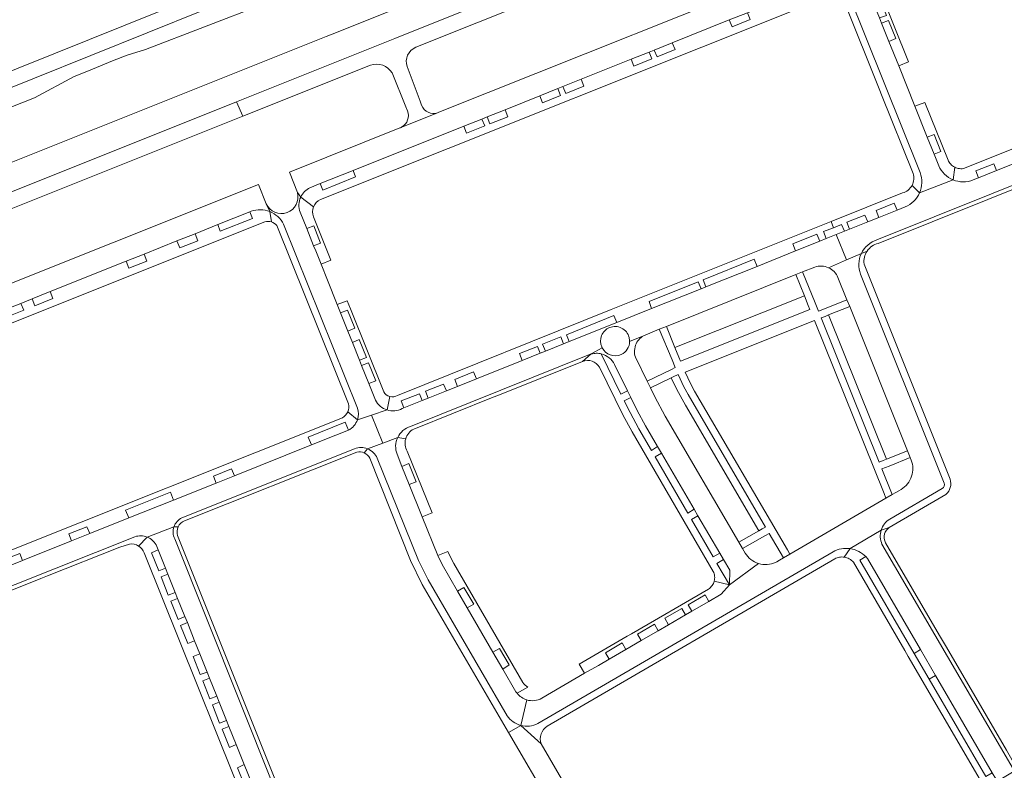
# Model space of a CAD drawing. Header units: metres. Extents: x 166325 to 190320, y 381923 to 404576.
# Tile 95 of 256: x 171094 to 171317, y 386087 to 386257. Entities that reach past the tile are written whole.
import ezdxf

# ---------------------------------------------------------------- set-up
doc = ezdxf.new("R2010")
doc.units = ezdxf.units.M
for name, color, linetype, lineweight in [('B-WE-VH-VERHARDING_ASFALT-GV', 8, 'Continuous', 18), ('B-WE-VH-VERHARDING_BETONSTRAATSTEEN-GV', 8, 'Continuous', 18), ('B-WE-VH-VERHARDING_HALFVERHARDING-GV', 8, 'Continuous', 18)]:
    doc.layers.add(name, color=color, linetype=linetype, lineweight=lineweight)

msp = doc.modelspace()

# ---------------------------------------------------------------- linework, layer by layer
at = {"layer": 'B-WE-VH-VERHARDING_ASFALT-GV', "flags": 128}
for points in [[(171369.154, 386325.218), (171372.842, 386327.704), (171371.696, 386330.119), (171368.101, 386328.679), (171311.61, 386306.108), (171273.382, 386290.834), (171183.399, 386254.882), (171178.745, 386253.022), (171142.755, 386238.628), (171144.193, 386235.357), (171173.202, 386246.95)], [(171291.711, 386326.181), (171290.472, 386325.763), (171133.668, 386262.607), (171044.558, 386226.757), (171040.393, 386224.755)], [(171183.487, 386251.004), (171369.154, 386325.218)], [(171045.7, 386223.414), (171135.284, 386259.473), (171292.099, 386322.571)], [(171184.794, 386237.84), (171184.439, 386238.787), (171181.488, 386246.634)], [(171178.082, 386245.17), (171181.211, 386237.483), (171181.574, 386236.549)], [(171144.193, 386235.357), (171142.755, 386238.628), (171023.76, 386191.038), (171003.483, 386182.928), (170967.741, 386168.634), (170969.099, 386165.327)], [(170978.852, 386169.283), (171076.025, 386208.115), (171144.193, 386235.357)], [(171179.977, 386232.752), (171180.316, 386232.888), (171188.426, 386236.139)]]:
    msp.add_lwpolyline(points, dxfattribs=at)
at = {"layer": 'B-WE-VH-VERHARDING_ASFALT-GV'}
for points in [[(171181.488, 386246.634, -0.3981907), (171183.487, 386251.004)], [(171173.202, 386246.95, -0.3513177), (171178.082, 386245.17)], [(171188.426, 386236.139, -0.4071428), (171184.794, 386237.84)], [(171181.574, 386236.549, -0.3685082), (171180.307, 386232.918)], [(171180.307, 386232.918, -0.0314828), (171179.977, 386232.752)]]:
    msp.add_lwpolyline(points, format="xyb", dxfattribs=at)
at = {"layer": 'B-WE-VH-VERHARDING_BETONSTRAATSTEEN-GV', "flags": 128}
for points in [[(171279.066, 386265.747), (171278.815, 386267.225), (171277.109, 386271.604), (171188.677, 386236.24), (171188.515, 386236.175), (171188.426, 386236.139), (171180.316, 386232.888), (171179.977, 386232.752), (171179.852, 386232.701), (171154.798, 386222.674), (171156.602, 386218.012), (171157.356, 386217)], [(171220.966, 386243.733), (171232.33, 386248.283), (171236.434, 386249.927), (171237.597, 386250.393), (171241.69, 386252.032), (171254.576, 386257.249), (171258.726, 386258.857), (171265.374, 386261.562), (171268.964, 386262.997), (171275.855, 386265.749), (171276.042, 386265.795)], [(171285.771, 386264.974), (171287.064, 386261.747), (171288.647, 386262.389), (171290.277, 386258.265), (171288.697, 386257.672), (171289.179, 386256.468), (171290.758, 386257.091), (171292.387, 386252.982), (171290.826, 386252.357), (171293.061, 386246.781), (171295.317, 386247.686), (171288.606, 386264.397)], [(171293.061, 386246.781), (171290.826, 386252.357), (171289.179, 386256.468), (171288.697, 386257.672), (171287.064, 386261.747), (171285.771, 386264.974)], [(171161.809, 386216.454), (171277.372, 386262.705)], [(171297.93, 386222.548), (171281.581, 386263.371)], [(171280.684, 386261.41), (171288.785, 386241.187), (171289.175, 386240.215), (171296.319, 386222.381)], [(171259.355, 386257.299), (171255.241, 386255.662), (171254.576, 386257.249), (171241.69, 386252.032), (171242.329, 386250.479), (171238.224, 386248.825), (171237.597, 386250.393), (171236.434, 386249.927), (171237.056, 386248.356), (171232.956, 386246.724), (171232.33, 386248.283), (171220.966, 386243.733), (171221.574, 386242.168), (171217.497, 386240.514), (171216.86, 386242.088), (171215.697, 386241.623), (171216.323, 386240.053), (171212.226, 386238.405), (171211.594, 386239.98), (171203.759, 386236.842), (171204.37, 386235.229), (171200.277, 386233.628), (171199.651, 386235.197), (171198.468, 386234.723), (171199.1, 386233.168), (171194.978, 386231.506), (171194.365, 386233.08), (171169.216, 386223.034), (171169.794, 386221.57), (171162.362, 386218.589), (171161.796, 386220.049), (171159.447, 386219.097)], [(171387.37, 386255.301), (171360.333, 386244.555), (171308.011, 386223.521)], [(171387.705, 386251.992), (171386.899, 386251.669), (171382.87, 386250.055), (171381.695, 386249.585), (171377.586, 386247.939), (171366.035, 386243.312), (171360.46, 386241.081), (171355.002, 386238.898), (171349.705, 386236.779), (171345.597, 386235.136), (171344.43, 386234.669), (171340.132, 386232.95), (171333.467, 386230.284), (171329.169, 386228.565), (171327.994, 386228.095), (171324.07, 386226.525), (171315.27, 386223.005), (171311.186, 386221.371), (171309.956, 386220.879)], [(171302.14, 386224.122), (171301.103, 386226.71), (171299.548, 386230.591), (171296.73, 386237.625), (171293.061, 386246.781)], [(171159.447, 386219.097), (171161.796, 386220.049), (171169.216, 386223.034), (171194.365, 386233.08), (171198.468, 386234.723), (171199.651, 386235.197), (171203.759, 386236.842), (171211.594, 386239.98), (171215.697, 386241.623), (171216.86, 386242.088), (171220.966, 386243.733)], [(171299.005, 386238.504), (171296.73, 386237.625), (171299.548, 386230.591), (171301.104, 386231.231), (171302.662, 386227.317), (171301.103, 386226.71), (171302.14, 386224.122)], [(171304.265, 386225.407), (171299.005, 386238.504)], [(171309.956, 386220.879), (171311.186, 386221.371), (171310.535, 386222.938), (171314.642, 386224.574), (171315.27, 386223.005), (171324.07, 386226.525)], [(171305.789, 386223.77), (171305.408, 386220.908)], [(171327.149, 386222.919), (171288.114, 386207.284)], [(171150.31, 386213.707), (171149.536, 386215.488), (171147.773, 386219.862), (170984.321, 386154.489), (170976.165, 386151.225), (170975.648, 386151.018), (170961.235, 386145.252), (170963.331, 386139.974), (170964.154, 386138.911)], [(171288.397, 386206.483), (171325.563, 386221.372)], [(171296.087, 386219.651), (171297.803, 386217.964)], [(171305.408, 386220.908), (171297.803, 386217.964)], [(171157.356, 386217), (171156.602, 386218.012)], [(171157.356, 386217), (171160.266, 386214.786)], [(171293.962, 386217.922), (171277.715, 386211.423), (171278.272, 386210.043), (171280.108, 386210.772), (171280.733, 386209.212), (171281.922, 386209.69), (171281.297, 386211.256), (171285.413, 386212.893), (171286.041, 386211.343), (171288.582, 386212.362), (171287.964, 386213.938), (171292.054, 386215.573), (171292.689, 386214.01), (171294.533, 386214.75)], [(171149.536, 386215.488), (171150.31, 386213.707)], [(171077.804, 386186.441), (171081.865, 386188.066), (171084.594, 386189.157), (171088.548, 386190.739), (171089.738, 386191.215), (171093.841, 386192.856), (171096.398, 386193.879), (171100.477, 386195.511), (171117.706, 386202.403), (171121.819, 386204.048), (171129.263, 386207.025), (171133.36, 386208.664), (171138.523, 386210.755), (171145.766, 386213.645), (171146.127, 386213.771)], [(171146.127, 386213.771), (171145.766, 386213.645), (171146.377, 386212.157), (171139.092, 386209.278), (171138.523, 386210.755), (171133.36, 386208.664), (171133.994, 386207.078), (171129.914, 386205.439), (171129.263, 386207.025), (171121.819, 386204.048), (171122.451, 386202.467), (171118.331, 386200.818), (171117.706, 386202.403), (171100.477, 386195.511), (171101.126, 386193.953), (171097.028, 386192.316), (171096.398, 386193.879), (171093.841, 386192.856), (171094.476, 386191.277), (171090.359, 386189.652)], [(171150.31, 386213.707), (171150.696, 386211.352)], [(171165.64, 386192.562), (171163.418, 386198.115), (171161.959, 386201.759), (171160.759, 386204.758), (171160.288, 386205.935), (171158.723, 386209.847), (171157.241, 386213.55)], [(171157.241, 386213.55), (171158.723, 386209.847), (171160.292, 386210.471), (171161.858, 386206.554), (171160.288, 386205.935), (171160.759, 386204.758), (171161.959, 386201.759), (171164.207, 386202.694), (171160.275, 386212.514)], [(171294.533, 386214.75), (171292.689, 386214.01), (171288.582, 386212.362), (171286.041, 386211.343), (171281.922, 386209.69), (171280.733, 386209.212), (171278.895, 386208.475), (171281.205, 386202.717), (171284.587, 386204.177)], [(171064.558, 386177.533), (171064.01, 386178.899), (171065.49, 386179.449), (171066.026, 386178.111), (171070.249, 386179.772), (171149.209, 386211.344)], [(171151.922, 386210.51), (171168.165, 386170.059)], [(171153.464, 386210.833), (171170.229, 386169.06)], [(171207.599, 386179.864), (171206.976, 386181.454), (171211.059, 386183.089), (171211.709, 386181.514), (171212.882, 386181.985), (171212.252, 386183.55), (171216.357, 386185.236), (171217.025, 386183.647), (171218.293, 386184.156), (171217.657, 386185.733), (171228.424, 386190.095), (171229.07, 386188.481), (171236.995, 386191.661), (171236.398, 386193.292), (171247.585, 386197.753), (171248.241, 386196.174), (171249.325, 386196.609), (171248.686, 386198.213), (171260.3, 386202.856), (171260.923, 386201.263), (171269.644, 386204.763), (171269.016, 386206.348), (171274.513, 386208.533), (171275.156, 386206.974), (171276.595, 386207.552), (171275.994, 386209.139), (171278.272, 386210.043), (171277.715, 386211.423), (171227.842, 386191.474), (171179.333, 386171.949)], [(171277.121, 386200.954), (171281.205, 386202.717), (171278.895, 386208.475), (171276.595, 386207.552), (171275.156, 386206.974), (171269.644, 386204.763), (171260.923, 386201.263), (171249.325, 386196.609), (171248.241, 386196.174), (171236.995, 386191.661), (171229.07, 386188.481), (171218.293, 386184.156), (171217.025, 386183.647), (171212.882, 386181.985), (171211.709, 386181.514), (171207.599, 386179.864), (171197.246, 386175.71), (171192.937, 386173.981), (171190.405, 386172.965), (171186.265, 386171.303), (171184.919, 386170.763), (171180.779, 386169.102), (171180.397, 386168.949)], [(171284.587, 386204.177), (171281.205, 386202.717), (171277.121, 386200.954)], [(171285.916, 386204.736), (171284.587, 386204.177)], [(171304.739, 386152.925), (171285.193, 386201.791)], [(171231.995, 386184.219), (171235.489, 386185.663), (171238.728, 386187.002), (171240.331, 386187.624), (171269.749, 386199.411)], [(171269.749, 386199.411), (171271.248, 386200.011), (171274.029, 386201.101)], [(171284.402, 386199.482), (171303.385, 386152.038)], [(171279.287, 386198.743), (171281.326, 386193.656), (171281.955, 386192.139), (171295.053, 386159.397), (171295.667, 386157.861), (171295.908, 386157.26)], [(171168.652, 386191.593), (171167.918, 386193.427), (171165.64, 386192.562), (171166.399, 386190.666), (171167.95, 386191.289), (171169.615, 386187.186), (171168.044, 386186.553), (171169.066, 386183.999), (171170.621, 386184.631), (171172.272, 386180.53), (171170.698, 386179.923), (171171.175, 386178.731), (171172.742, 386179.349), (171174.383, 386175.241), (171172.817, 386174.626), (171174.307, 386170.903)], [(171174.307, 386170.903), (171172.817, 386174.626), (171171.175, 386178.731), (171170.698, 386179.923), (171169.066, 386183.999), (171168.044, 386186.553), (171166.399, 386190.666), (171165.64, 386192.562)], [(171176.185, 386172.781), (171168.652, 386191.593)], [(171235.489, 386185.663), (171231.995, 386184.219)], [(171182.27, 386164.903), (171223.307, 386181.366), (171225.762, 386182.775), (171225.725, 386182.866), (171225.681, 386182.957)], [(171202.098, 386171.952), (171221.337, 386179.675), (171223.307, 386181.366), (171182.27, 386164.903)], [(171223.307, 386181.366), (171221.337, 386179.675)], [(171225.762, 386182.775), (171223.307, 386181.366)], [(171237.777, 386158.017), (171239.213, 386158.839), (171238.334, 386160.347), (171236.944, 386159.451), (171234.085, 386164.366), (171232.093, 386168.062), (171230.796, 386170.705), (171232.283, 386171.44), (171231.522, 386172.985), (171230.039, 386172.2), (171225.562, 386181.381)], [(171225.681, 386182.957), (171225.725, 386182.866), (171225.762, 386182.775)], [(171180.397, 386168.949), (171180.779, 386169.102), (171180.165, 386170.687), (171184.274, 386172.334), (171184.919, 386170.763), (171186.265, 386171.303), (171185.65, 386172.895), (171189.759, 386174.531), (171190.405, 386172.965), (171192.937, 386173.981), (171192.309, 386175.566), (171196.588, 386177.299), (171197.246, 386175.71), (171207.599, 386179.864)], [(171240.102, 386167.249), (171237.729, 386171.657), (171236.75, 386173.669), (171235.998, 386175.161), (171233.311, 386180.598)], [(171225.125, 386178.355), (171230.492, 386167.514), (171232.56, 386163.665), (171250.98, 386131.979)], [(171228.569, 386178.971), (171231.522, 386172.985), (171232.283, 386171.44), (171233.705, 386168.557), (171235.603, 386165.029), (171238.334, 386160.347), (171239.213, 386158.839), (171246.653, 386146.083), (171247.512, 386144.611), (171252.461, 386136.126), (171253.302, 386134.684), (171254.731, 386132.234), (171254.693, 386128.945), (171261.278, 386133.781)], [(171177.575, 386171.668), (171176.942, 386168.648)], [(171182.992, 386164.283), (171201.018, 386171.519), (171202.098, 386171.952)], [(171170.227, 386166.425), (171168.018, 386168.251)], [(171170.227, 386166.425), (171173.419, 386167.481), (171176.942, 386168.648)], [(171176.942, 386168.648), (171173.419, 386167.481), (171175.972, 386161.134), (171179.363, 386162.409)], [(171166.82, 386166.89), (171087.57, 386135.227), (171078.102, 386131.489), (171067.621, 386127.284), (171066.113, 386126.679)], [(171138.175, 386152.051), (171137.557, 386153.616), (171141.677, 386155.246), (171142.297, 386153.7), (171159.788, 386160.696), (171159.043, 386162.477), (171167.455, 386165.854), (171168.164, 386164.041)], [(171172.498, 386159.827), (171175.972, 386161.134), (171173.419, 386167.481), (171170.227, 386166.425)], [(171258.222, 386136.135), (171257.618, 386137.17), (171256.774, 386138.624), (171240.102, 386167.249)], [(171168.164, 386164.041), (171165.349, 386162.921), (171159.788, 386160.696), (171142.297, 386153.7), (171138.175, 386152.051), (171128.502, 386148.182), (171118.324, 386144.111), (171109.486, 386140.576), (171105.359, 386138.925), (171094.232, 386134.474), (171090.291, 386132.898), (171078.521, 386128.19), (171074.422, 386126.55), (171067.018, 386123.589)], [(171179.363, 386162.409), (171175.972, 386161.134), (171172.498, 386159.827)], [(171181.177, 386162.093), (171179.363, 386162.409)], [(171130.396, 386144.155), (171169.585, 386159.852)], [(171130.967, 386143.482), (171170.072, 386159.065)], [(171171.783, 386158.908), (171172.498, 386159.827)], [(171179.231, 386158.583), (171180.336, 386155.827), (171181.908, 386156.452), (171183.562, 386152.351), (171181.98, 386151.723), (171184.919, 386144.409), (171187.187, 386145.29), (171181.541, 386159.273)], [(171173.008, 386157.704), (171182.275, 386134.425), (171184.932, 386128.969), (171204.519, 386095.383), (171207.278, 386096.992)], [(171204.21, 386099.2), (171186.26, 386130.034), (171184.051, 386134.494), (171174.737, 386157.686)], [(171188.472, 386135.568), (171184.919, 386144.409), (171181.98, 386151.723), (171180.336, 386155.827), (171179.231, 386158.583)], [(171251.197, 386129.764), (171254.693, 386128.945), (171251.827, 386133.81), (171253.302, 386134.684), (171252.461, 386136.126), (171250.995, 386135.295), (171246.07, 386143.762), (171247.512, 386144.611), (171246.653, 386146.083), (171245.216, 386145.23), (171237.777, 386158.017)], [(171067.018, 386123.589), (171074.422, 386126.55), (171073.781, 386128.137), (171077.869, 386129.791), (171078.521, 386128.19), (171090.291, 386132.898), (171089.671, 386134.498), (171093.574, 386136.025), (171094.232, 386134.474), (171105.359, 386138.925), (171104.729, 386140.51), (171108.841, 386142.132), (171109.486, 386140.576), (171118.324, 386144.111), (171117.603, 386145.912), (171127.797, 386149.965), (171128.502, 386148.182), (171138.175, 386152.051)], [(171293.611, 386150.579), (171293.127, 386150.298), (171292.44, 386149.898), (171291.612, 386149.417), (171290.164, 386148.576), (171268.38, 386135.911), (171266.928, 386135.067), (171266.05, 386134.556), (171265.404, 386134.181), (171265.129, 386134.021)], [(171291.046, 386143.879), (171302.931, 386150.812)], [(171289.094, 386141.363), (171290.928, 386141.941), (171303.79, 386149.461)], [(171122.494, 386139.791), (171128.579, 386142.113)], [(171128.579, 386142.113), (171129.53, 386142.12)], [(171289.094, 386141.363), (171282.063, 386137.151)], [(171290.928, 386141.941), (171289.094, 386141.363)], [(171119.727, 386139.846), (171074.636, 386121.885), (171067.942, 386119.031), (171061.331, 386115.902)], [(171120.527, 386137.749), (171122.494, 386139.791)], [(171158.294, 386065.405), (171128.76, 386139.387)], [(171157.897, 386062.063), (171160.696, 386061.759), (171144.956, 386101.166), (171129.404, 386140.102)], [(171063.634, 386116.001), (171068.354, 386118.19), (171074.946, 386121.016), (171081.53, 386123.643), (171083.003, 386124.231), (171098.378, 386130.368), (171099.892, 386130.972), (171116.271, 386137.51), (171118.483, 386138.186)], [(171138.858, 386102.272), (171138.304, 386103.654), (171136.755, 386103.03), (171135.108, 386107.145), (171136.658, 386107.765), (171136.11, 386109.133), (171134.547, 386108.535), (171132.91, 386112.642), (171134.459, 386113.258), (171133.277, 386116.21), (171131.72, 386115.584), (171130.068, 386119.701), (171131.623, 386120.34), (171131.077, 386121.705), (171129.515, 386121.08), (171127.869, 386125.207), (171129.42, 386125.842), (171128.869, 386127.22), (171127.292, 386126.607), (171125.66, 386130.711), (171127.215, 386131.35), (171126.661, 386132.735), (171125.113, 386132.096), (171123.447, 386136.216), (171125.009, 386136.861), (171124.701, 386137.629)], [(171124.701, 386137.629), (171125.009, 386136.861), (171126.661, 386132.735), (171127.215, 386131.35), (171128.869, 386127.22), (171129.42, 386125.842), (171131.077, 386121.705), (171131.623, 386120.34), (171133.277, 386116.21), (171134.459, 386113.258), (171136.11, 386109.133), (171136.658, 386107.765), (171138.304, 386103.654), (171138.858, 386102.272), (171140.509, 386098.148), (171141.062, 386096.767), (171142.717, 386092.633), (171144.523, 386088.123), (171146.168, 386084.015)], [(171280.726, 386135.218), (171282.063, 386137.151)], [(171285.596, 386135.33), (171285.948, 386134.927), (171298.002, 386114.225), (171301.416, 386108.366), (171314.315, 386086.21), (171315.136, 386084.844), (171315.446, 386084.329), (171315.891, 386084.599), (171318.889, 386086.373), (171319.33, 386086.634), (171319.042, 386087.128), (171289.275, 386138.184)], [(171289.275, 386138.184), (171319.042, 386087.128), (171319.749, 386087.534), (171317.524, 386091.355), (171303.898, 386114.756)], [(171303.898, 386114.756), (171302.349, 386117.417), (171290.104, 386138.445)], [(171121.854, 386136.207), (171150.187, 386065.51)], [(171190.738, 386136.498), (171188.472, 386135.568), (171189.419, 386133.569), (171192.935, 386127.509), (171194.391, 386128.341), (171196.613, 386124.52), (171195.139, 386123.711), (171200.981, 386113.644), (171202.448, 386114.467), (171204.668, 386110.763), (171203.215, 386109.794), (171206.203, 386104.644), (171206.486, 386104.299), (171208.899, 386105.693)], [(171206.486, 386104.299), (171206.203, 386104.644), (171203.215, 386109.794), (171200.981, 386113.644), (171195.139, 386123.711), (171192.935, 386127.509), (171189.419, 386133.569), (171188.472, 386135.568)], [(171207.79, 386106.751), (171192.096, 386133.801), (171190.888, 386136.126), (171190.738, 386136.498)], [(171211.17, 386097.412), (171278.158, 386136.42)], [(171213.313, 386096.823), (171278.573, 386134.841)], [(171296.588, 386113.344), (171284.258, 386134.521), (171285.596, 386135.33)], [(171261.278, 386133.781), (171254.693, 386128.945), (171252.739, 386126.781), (171249.965, 386125.17), (171246.123, 386122.938), (171244.689, 386122.105), (171240.852, 386119.876), (171238.466, 386118.49), (171234.633, 386116.264), (171231.16, 386114.247), (171227.332, 386112.024), (171224.964, 386110.648), (171221.757, 386108.834), (171212.076, 386103.201)], [(171282.781, 386134.071), (171294.477, 386113.995), (171295.242, 386112.681), (171310.503, 386086.484), (171312.394, 386083.238), (171312.971, 386083.576), (171313.84, 386082.045)], [(171249.901, 386127.955), (171232.44, 386117.806), (171231.466, 386117.24), (171220.571, 386110.908), (171221.757, 386108.834), (171224.964, 386110.648), (171227.332, 386112.024)], [(171227.332, 386112.024), (171226.501, 386113.504), (171230.321, 386115.725), (171231.16, 386114.247), (171234.633, 386116.264), (171233.783, 386117.749), (171237.614, 386119.968), (171238.466, 386118.49), (171240.852, 386119.876), (171240.01, 386121.344), (171243.822, 386123.575), (171244.689, 386122.105), (171246.123, 386122.938), (171245.288, 386124.424), (171249.111, 386126.642), (171249.965, 386125.17), (171252.739, 386126.781), (171254.693, 386128.945), (171251.197, 386129.764)], [(171315.446, 386084.329), (171315.136, 386084.844), (171314.315, 386086.21), (171312.875, 386085.418), (171299.973, 386107.502), (171296.588, 386113.344)], [(171152.762, 386067.533), (171151.209, 386066.89), (171149.547, 386070.994), (171151.117, 386071.653), (171150.569, 386073.023), (171149.002, 386072.394), (171147.35, 386076.518), (171148.927, 386077.124), (171148.365, 386078.527), (171146.804, 386077.916), (171145.171, 386081.858), (171146.774, 386082.5), (171146.168, 386084.015), (171144.614, 386083.402), (171143.017, 386087.396), (171144.523, 386088.123), (171142.717, 386092.633), (171141.165, 386092.013), (171139.514, 386096.129), (171141.062, 386096.767), (171140.509, 386098.148), (171138.947, 386097.518), (171137.3, 386101.649), (171138.858, 386102.272)], [(171208.65, 386102.804), (171207.278, 386096.992)], [(171207.278, 386096.992), (171211.914, 386092.796)]]:
    msp.add_lwpolyline(points, dxfattribs=at)
for points in [[(171259.355, 386257.299), (171258.726, 386258.857), (171254.576, 386257.249), (171255.241, 386255.662)], [(171290.758, 386257.091), (171289.179, 386256.468), (171290.826, 386252.357), (171292.387, 386252.982)], [(171242.329, 386250.479), (171241.69, 386252.032), (171237.597, 386250.393), (171238.224, 386248.825)], [(171237.056, 386248.356), (171236.434, 386249.927), (171232.33, 386248.283), (171232.956, 386246.724)], [(171216.323, 386240.053), (171215.697, 386241.623), (171211.594, 386239.98), (171212.226, 386238.405)], [(171221.574, 386242.168), (171220.966, 386243.733), (171216.86, 386242.088), (171217.497, 386240.514)], [(171203.759, 386236.842), (171199.651, 386235.197), (171200.277, 386233.628), (171204.37, 386235.229)], [(171198.468, 386234.723), (171194.365, 386233.08), (171194.978, 386231.506), (171199.1, 386233.168)], [(171301.104, 386231.231), (171299.548, 386230.591), (171301.103, 386226.71), (171302.662, 386227.317)], [(171315.27, 386223.005), (171314.642, 386224.574), (171310.535, 386222.938), (171311.186, 386221.371)], [(171292.689, 386214.01), (171292.054, 386215.573), (171287.964, 386213.938), (171288.582, 386212.362)], [(171286.041, 386211.343), (171285.413, 386212.893), (171281.297, 386211.256), (171281.922, 386209.69)], [(171158.723, 386209.847), (171160.288, 386205.935), (171161.858, 386206.554), (171160.292, 386210.471)], [(171280.733, 386209.212), (171280.108, 386210.772), (171278.272, 386210.043), (171275.994, 386209.139), (171276.595, 386207.552), (171278.895, 386208.475)], [(171133.36, 386208.664), (171129.263, 386207.025), (171129.914, 386205.439), (171133.994, 386207.078)], [(171121.819, 386204.048), (171117.706, 386202.403), (171118.331, 386200.818), (171122.451, 386202.467)], [(171273.942, 386188.944), (171289.732, 386149.652), (171290.164, 386148.576), (171291.612, 386149.417), (171289.267, 386155.252), (171290.108, 386155.595), (171290.881, 386155.91), (171295.667, 386157.861), (171295.053, 386159.397), (171290.262, 386157.456), (171289.573, 386157.179), (171288.637, 386156.803), (171275.492, 386189.556), (171276.352, 386189.901), (171277.147, 386190.22), (171281.955, 386192.139), (171281.326, 386193.656), (171275.82, 386191.483), (171274.867, 386191.107), (171274.1, 386192.994), (171271.248, 386200.011), (171269.749, 386199.411), (171271.662, 386194.585), (171272.53, 386192.395), (171272.898, 386191.467), (171243.558, 386179.727), (171243.168, 386180.654), (171242.254, 386182.825), (171240.331, 386187.624), (171238.728, 386187.002), (171241.631, 386180.026), (171242.357, 386178.281), (171241.47, 386177.846), (171235.998, 386175.161), (171236.75, 386173.669), (171241.393, 386175.972), (171242.208, 386176.35), (171242.703, 386176.58), (171243.025, 386176.729), (171244.336, 386173.883), (171245.261, 386172.145), (171262.861, 386142.056), (171262.075, 386141.613), (171261.318, 386141.187), (171256.774, 386138.624), (171257.618, 386137.17), (171262.159, 386139.745), (171262.809, 386140.113), (171263.689, 386140.612), (171266.928, 386135.067), (171268.38, 386135.911), (171267.807, 386136.893), (171246.759, 386172.931), (171245.842, 386174.634), (171244.609, 386177.205)], [(171271.662, 386194.585), (171269.749, 386199.411), (171240.331, 386187.624), (171242.254, 386182.825)], [(171100.477, 386195.511), (171096.398, 386193.879), (171097.028, 386192.316), (171101.126, 386193.953)], [(171093.841, 386192.856), (171089.738, 386191.215), (171090.359, 386189.652), (171094.476, 386191.277)], [(171166.399, 386190.666), (171168.044, 386186.553), (171169.615, 386187.186), (171167.95, 386191.289)], [(171281.955, 386192.139), (171277.147, 386190.22), (171290.262, 386157.456), (171295.053, 386159.397)], [(171169.066, 386183.999), (171170.698, 386179.923), (171172.272, 386180.53), (171170.621, 386184.631)], [(171217.025, 386183.647), (171216.357, 386185.236), (171212.252, 386183.55), (171212.882, 386181.985)], [(171211.709, 386181.514), (171211.059, 386183.089), (171206.976, 386181.454), (171207.599, 386179.864)], [(171171.175, 386178.731), (171172.817, 386174.626), (171174.383, 386175.241), (171172.742, 386179.349)], [(171197.246, 386175.71), (171196.588, 386177.299), (171192.309, 386175.566), (171192.937, 386173.981)], [(171244.655, 386169.756), (171242.739, 386173.258), (171241.393, 386175.972), (171236.75, 386173.669), (171237.729, 386171.657), (171240.102, 386167.249), (171256.774, 386138.624), (171261.318, 386141.187)], [(171184.919, 386170.763), (171184.274, 386172.334), (171180.165, 386170.687), (171180.779, 386169.102)], [(171190.405, 386172.965), (171189.759, 386174.531), (171185.65, 386172.895), (171186.265, 386171.303)], [(171142.297, 386153.7), (171141.677, 386155.246), (171137.557, 386153.616), (171138.175, 386152.051)], [(171180.336, 386155.827), (171181.98, 386151.723), (171183.562, 386152.351), (171181.908, 386156.452)], [(171109.486, 386140.576), (171108.841, 386142.132), (171104.729, 386140.51), (171105.359, 386138.925)], [(171125.009, 386136.861), (171123.447, 386136.216), (171125.113, 386132.096), (171126.661, 386132.735)], [(171090.291, 386132.898), (171094.232, 386134.474), (171093.574, 386136.025), (171089.671, 386134.498)], [(171127.215, 386131.35), (171125.66, 386130.711), (171127.292, 386126.607), (171128.869, 386127.22)], [(171192.935, 386127.509), (171195.139, 386123.711), (171196.613, 386124.52), (171194.391, 386128.341)], [(171129.42, 386125.842), (171127.869, 386125.207), (171129.515, 386121.08), (171131.077, 386121.705)], [(171249.965, 386125.17), (171249.111, 386126.642), (171245.288, 386124.424), (171246.123, 386122.938)], [(171244.689, 386122.105), (171243.822, 386123.575), (171240.01, 386121.344), (171240.852, 386119.876)], [(171131.623, 386120.34), (171130.068, 386119.701), (171131.72, 386115.584), (171133.277, 386116.21)], [(171238.466, 386118.49), (171237.614, 386119.968), (171233.783, 386117.749), (171234.633, 386116.264)], [(171200.981, 386113.644), (171203.215, 386109.794), (171204.668, 386110.763), (171202.448, 386114.467)], [(171231.16, 386114.247), (171230.321, 386115.725), (171226.501, 386113.504), (171227.332, 386112.024)], [(171298.002, 386114.225), (171296.588, 386113.344), (171299.973, 386107.502), (171301.416, 386108.366)], [(171134.459, 386113.258), (171132.91, 386112.642), (171134.547, 386108.535), (171136.11, 386109.133)], [(171136.658, 386107.765), (171135.108, 386107.145), (171136.755, 386103.03), (171138.304, 386103.654)], [(171138.858, 386102.272), (171137.3, 386101.649), (171138.947, 386097.518), (171140.509, 386098.148)], [(171141.062, 386096.767), (171139.514, 386096.129), (171141.165, 386092.013), (171142.717, 386092.633)], [(171211.914, 386092.796), (171207.278, 386096.992), (171204.519, 386095.383), (171224.308, 386061.452), (171225.767, 386062.303), (171227.184, 386063.153), (171228.637, 386063.996), (171224.336, 386071.402), (171223.561, 386072.738)], [(171144.523, 386088.123), (171143.017, 386087.396), (171144.614, 386083.402), (171146.168, 386084.015)]]:
    msp.add_lwpolyline(points, close=True, dxfattribs=at)
at = {"layer": 'B-WE-VH-VERHARDING_BETONSTRAATSTEEN-GV'}
for points in [[(171303.459, 386222.195, -0.0972843), (171302.14, 386224.122)], [(171304.88, 386224.452, -0.08913), (171304.265, 386225.407)], [(171305.789, 386223.77, -0.0885253), (171304.88, 386224.452)], [(171306.878, 386223.446, -0.0882642), (171305.789, 386223.77)], [(171296.319, 386222.381, -0.2036862), (171296.087, 386219.651)], [(171297.93, 386222.548, -0.095882), (171298.311, 386220.244)], [(171303.459, 386222.195, 0.097019), (171305.408, 386220.908)], [(171308.011, 386223.521, -0.0891622), (171306.878, 386223.446)], [(171296.087, 386219.651, -0.2034631), (171293.962, 386217.922)], [(171298.311, 386220.244, -0.0965827), (171297.803, 386217.964)], [(171305.408, 386220.908, 0.0959273), (171307.679, 386220.452)], [(171307.679, 386220.452, 0.0961737), (171309.956, 386220.879)], [(171156.602, 386218.012, -0.9275835), (171149.536, 386215.488)], [(171157.356, 386217, 0.2055108), (171157.241, 386213.55)], [(171157.356, 386217, -0.1743072), (171159.447, 386219.097)], [(171294.533, 386214.75, 0.1941827), (171297.803, 386217.964)], [(171160.275, 386212.514, -0.1897012), (171160.266, 386214.786)], [(171160.266, 386214.786, -0.1896762), (171161.809, 386216.454)], [(171150.31, 386213.707, 0.1812075), (171146.127, 386213.771)], [(171153.464, 386210.833, 0.1847908), (171150.31, 386213.707)], [(171149.209, 386211.344, -0.153328), (171150.696, 386211.352)], [(171150.696, 386211.352, -0.1529195), (171151.922, 386210.51)], [(171286.032, 386206.092, 0.1017923), (171284.587, 386204.177)], [(171285.916, 386204.736, -0.1856657), (171288.397, 386206.483)], [(171288.114, 386207.284, 0.1019545), (171286.032, 386206.092)], [(171284.587, 386204.177, 0.2051039), (171284.402, 386199.482)], [(171285.193, 386201.791, -0.1809964), (171285.916, 386204.736)], [(171274.029, 386201.101, -0.0941746), (171275.589, 386201.32)], [(171275.589, 386201.32, -0.0939355), (171277.121, 386200.954)], [(171277.121, 386200.954, -0.0935147), (171278.413, 386200.053)], [(171278.413, 386200.053, -0.0943993), (171279.287, 386198.743)], [(171227.435, 386187.357, 0.4244944), (171225.681, 386182.957)], [(171231.879, 386185.102, 0.4575074), (171227.435, 386187.357)], [(171230.088, 386181.253, 0.290831), (171231.995, 386184.219)], [(171231.967, 386184.664, 0.0316052), (171231.879, 386185.102)], [(171231.995, 386184.219, 0.0314775), (171231.967, 386184.664)], [(171233.311, 386180.598, -0.1955282), (171233.495, 386183.697)], [(171233.495, 386183.697, -0.1752545), (171235.489, 386185.663)], [(171223.307, 386181.366, -0.0622587), (171224.433, 386181.514)], [(171224.433, 386181.514, -0.062953), (171225.562, 386181.381)], [(171225.562, 386181.381, -0.1096862), (171227.344, 386180.496)], [(171230.088, 386181.253, -0.4063431), (171225.762, 386182.775)], [(171221.337, 386179.675, -0.1791422), (171223.475, 386179.718)], [(171223.475, 386179.718, -0.1796013), (171225.125, 386178.355)], [(171227.344, 386180.496, -0.1077034), (171228.569, 386178.971)], [(171177.575, 386171.668, -0.2121557), (171176.185, 386172.781)], [(171174.307, 386170.903, 0.2016262), (171176.942, 386168.648)], [(171179.333, 386171.949, -0.2110973), (171177.575, 386171.668)], [(171168.018, 386168.251, -0.1614084), (171166.82, 386166.89)], [(171168.165, 386170.059, -0.1620655), (171168.018, 386168.251)], [(171170.227, 386166.425, 0.1631881), (171170.229, 386169.06)], [(171180.397, 386168.949, -0.201169), (171176.942, 386168.648)], [(171170.227, 386166.425, -0.1972881), (171168.164, 386164.041)], [(171179.363, 386162.409, -0.2097811), (171182.27, 386164.903)], [(171181.177, 386162.093, -0.2079669), (171182.992, 386164.283)], [(171179.231, 386158.583, -0.2096214), (171179.363, 386162.409)], [(171181.541, 386159.273, -0.2078176), (171181.177, 386162.093)], [(171172.498, 386159.827, 0.1843472), (171169.585, 386159.852)], [(171170.072, 386159.065, -0.1735693), (171171.783, 386158.908)], [(171171.783, 386158.908, -0.1733201), (171173.008, 386157.704)], [(171174.737, 386157.686, 0.1972535), (171172.498, 386159.827)], [(171295.908, 386157.26, -0.1718338), (171296, 386153.582)], [(171296, 386153.582, -0.1799283), (171293.611, 386150.579)], [(171303.79, 386149.461, 0.2995049), (171304.739, 386152.925)], [(171303.385, 386152.038, -0.3477678), (171302.931, 386150.812)], [(171128.579, 386142.113, -0.2013429), (171130.396, 386144.155)], [(171129.53, 386142.12, -0.1875759), (171130.967, 386143.482)], [(171291.046, 386143.879, 0.1808511), (171289.094, 386141.363)], [(171128.579, 386142.113, 0.2006526), (171128.76, 386139.387)], [(171129.404, 386140.102, -0.1922626), (171129.53, 386142.12)], [(171289.094, 386141.363, 0.0903025), (171288.897, 386139.757)], [(171289.86, 386140.487, -0.1776031), (171290.928, 386141.941)], [(171122.494, 386139.791, 0.1796106), (171119.727, 386139.846)], [(171122.494, 386139.791, -0.2021055), (171124.701, 386137.629)], [(171288.897, 386139.757, 0.0901112), (171289.275, 386138.184)], [(171290.104, 386138.445, -0.2037387), (171289.86, 386140.487)], [(171118.483, 386138.186, -0.1658036), (171120.527, 386137.749)], [(171120.527, 386137.749, -0.1613882), (171121.854, 386136.207)], [(171280.05, 386137.111, 0.0830934), (171278.158, 386136.42)], [(171282.063, 386137.151, 0.082461), (171280.05, 386137.111)], [(171283.981, 386136.535, 0.0835133), (171282.063, 386137.151)], [(171259.536, 386134.681, -0.0895855), (171258.222, 386136.135)], [(171261.278, 386133.781, -0.0903187), (171259.536, 386134.681)], [(171278.573, 386134.841, -0.0816833), (171279.618, 386135.208)], [(171279.618, 386135.208, -0.0812209), (171280.726, 386135.218)], [(171280.726, 386135.218, -0.0883555), (171281.856, 386134.828)], [(171281.856, 386134.828, -0.0892394), (171282.781, 386134.071)], [(171283.981, 386136.535, -0.0828767), (171285.596, 386135.33)], [(171263.225, 386133.551, -0.090408), (171261.278, 386133.781)], [(171265.129, 386134.021, -0.0902802), (171263.225, 386133.551)], [(171250.98, 386131.979, -0.0900922), (171251.29, 386130.891)], [(171251.29, 386130.891, -0.0896669), (171251.197, 386129.764)], [(171250.713, 386128.742, -0.0906693), (171249.901, 386127.955)], [(171251.197, 386129.764, -0.0901825), (171250.713, 386128.742)], [(171208.899, 386105.693, -0.1363953), (171207.79, 386106.751)], [(171208.65, 386102.804, -0.1559859), (171206.486, 386104.299)], [(171212.076, 386103.201, -0.2080937), (171208.65, 386102.804)], [(171207.278, 386096.992, -0.181203), (171204.21, 386099.2)], [(171207.278, 386096.992, 0.1885589), (171211.17, 386097.412)], [(171211.914, 386092.796, -0.3502934), (171213.313, 386096.823)]]:
    msp.add_lwpolyline(points, format="xyb", dxfattribs=at)
at = {"layer": 'B-WE-VH-VERHARDING_HALFVERHARDING-GV', "flags": 128}
for points in [[(171060.192, 386212.287), (171163.162, 386253.452), (171164.092, 386253.825), (171429.187, 386359.854)], [(171148.894, 386260.812), (171122.124, 386250.543), (171117.968, 386249.201), (171114.625, 386247.96), (171109.169, 386245.641), (171105.9, 386244.368), (171096.931, 386239.493), (171073.501, 386230.279)]]:
    msp.add_lwpolyline(points, dxfattribs=at)

doc.saveas('drawing.dxf')
